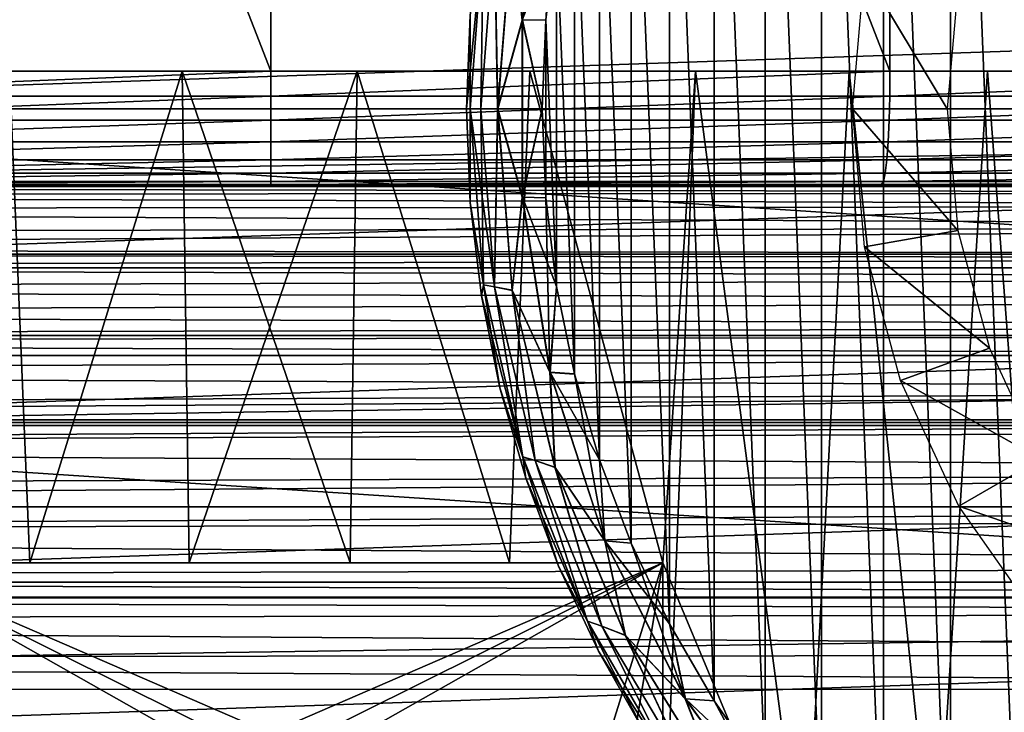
# Model space of a CAD drawing. Header units: millimetres. Extents: x -223 to 138, y -45 to 391.
# Tile 129 of 159: x 53 to 67, y -8 to 1. Entities that reach past the tile are written whole.
import ezdxf

# ---------------------------------------------------------------- set-up
doc = ezdxf.new("R2010")
doc.units = ezdxf.units.MM
doc.header["$LTSCALE"] = 81.481481
for name, color, linetype in [('10', 7, 'CONTINUOUS'), ('105', 7, 'CONTINUOUS'), ('106', 7, 'CONTINUOUS'), ('108', 7, 'CONTINUOUS'), ('109', 7, 'CONTINUOUS'), ('110', 7, 'CONTINUOUS'), ('112', 7, 'CONTINUOUS'), ('113', 7, 'CONTINUOUS'), ('13', 7, 'CONTINUOUS'), ('21', 7, 'CONTINUOUS'), ('3', 7, 'CONTINUOUS'), ('33', 7, 'CONTINUOUS'), ('34', 7, 'CONTINUOUS'), ('37', 7, 'CONTINUOUS'), ('38', 7, 'CONTINUOUS'), ('39', 7, 'CONTINUOUS'), ('4', 7, 'CONTINUOUS'), ('40', 7, 'CONTINUOUS'), ('8', 7, 'CONTINUOUS')]:
    doc.layers.add(name, color=color, linetype=linetype)

msp = doc.modelspace()

# ---------------------------------------------------------------- linework, layer by layer
at = {"layer": '10', "color": 7, "linetype": 'CONTINUOUS', "true_color": 0xaaaaaa}
for points in [[(48.637, 0.5, 121.696), (56.816, 0.5, 122), (48.637, 21.5, 121.696), (48.637, 0.5, 121.696)], [(48.637, 21.5, 121.696), (56.816, 0.5, 122), (56.816, 21.5, 122), (48.637, 21.5, 121.696)], [(56.816, 0.5, 122), (64.995, 0.5, 121.694), (56.816, 21.5, 122), (56.816, 0.5, 122)], [(56.816, 21.5, 122), (64.995, 0.5, 121.694), (64.995, 21.5, 121.694), (56.816, 21.5, 122)], [(64.995, 0.5, 121.694), (73.129, 0.5, 120.78), (64.995, 21.5, 121.694), (64.995, 0.5, 121.694)], [(64.995, 21.5, 121.694), (73.129, 0.5, 120.78), (73.129, 21.5, 120.78), (64.995, 21.5, 121.694)]]:
    msp.add_3dface(points, dxfattribs=at)
at = {"layer": '105', "color": 7, "linetype": 'CONTINUOUS', "true_color": 0xaaaaaa}
for points in [[(51.604, -6, 115), (53.631, -6, 115.637), (53.363, 0.5, 115.572), (51.604, -6, 115)], [(53.363, 0.5, 115.572), (53.631, -6, 115.637), (55.644, 0.5, 115.952), (53.363, 0.5, 115.572)], [(53.631, -6, 115.637), (55.735, -6, 115.959), (55.644, 0.5, 115.952), (53.631, -6, 115.637)], [(55.735, -6, 115.959), (57.865, -6, 115.959), (55.644, 0.5, 115.952), (55.735, -6, 115.959)], [(55.644, 0.5, 115.952), (57.865, -6, 115.959), (57.956, 0.5, 115.952), (55.644, 0.5, 115.952)], [(57.865, -6, 115.959), (59.969, -6, 115.637), (57.956, 0.5, 115.952), (57.865, -6, 115.959)], [(57.956, 0.5, 115.952), (59.969, -6, 115.637), (60.237, 0.5, 115.572), (57.956, 0.5, 115.952)], [(59.969, -6, 115.637), (61.996, -6, 115), (60.237, 0.5, 115.572), (59.969, -6, 115.637)], [(60.237, 0.5, 115.572), (61.996, -6, 115), (62.424, 0.5, 114.821), (60.237, 0.5, 115.572)], [(62.424, 0.5, 114.821), (61.996, -6, 115), (63.873, -10.5, 114.082), (62.424, 0.5, 114.821)], [(64.457, 0.5, 113.72), (62.424, 0.5, 114.821), (63.873, -10.5, 114.082), (64.457, 0.5, 113.72)], [(65.592, -10.5, 112.895), (64.457, 0.5, 113.72), (63.873, -10.5, 114.082), (65.592, -10.5, 112.895)], [(66.282, 0.5, 112.3), (64.457, 0.5, 113.72), (65.592, -10.5, 112.895), (66.282, 0.5, 112.3)], [(67.115, -10.5, 111.466), (66.282, 0.5, 112.3), (65.592, -10.5, 112.895), (67.115, -10.5, 111.466)], [(67.848, 0.5, 110.599), (66.282, 0.5, 112.3), (67.115, -10.5, 111.466), (67.848, 0.5, 110.599)], [(63.873, -10.5, 114.082), (61.996, -6, 115), (61.996, -10.5, 115), (63.873, -10.5, 114.082)]]:
    msp.add_3dface(points, dxfattribs=at)
at = {"layer": '106', "color": 7, "linetype": 'CONTINUOUS', "true_color": 0xaaaaaa}
for points in [[(53.631, -6, 88.363), (51.604, -6, 89), (53.363, 0.5, 88.428), (53.631, -6, 88.363)], [(55.644, 0.5, 88.048), (53.631, -6, 88.363), (53.363, 0.5, 88.428), (55.644, 0.5, 88.048)], [(55.735, -6, 88.041), (53.631, -6, 88.363), (55.644, 0.5, 88.048), (55.735, -6, 88.041)], [(57.956, 0.5, 88.048), (55.735, -6, 88.041), (55.644, 0.5, 88.048), (57.956, 0.5, 88.048)], [(57.865, -6, 88.041), (55.735, -6, 88.041), (57.956, 0.5, 88.048), (57.865, -6, 88.041)], [(59.969, -6, 88.363), (57.865, -6, 88.041), (57.956, 0.5, 88.048), (59.969, -6, 88.363)], [(60.237, 0.5, 88.428), (59.969, -6, 88.363), (57.956, 0.5, 88.048), (60.237, 0.5, 88.428)], [(61.996, -6, 89), (59.969, -6, 88.363), (60.237, 0.5, 88.428), (61.996, -6, 89)], [(62.424, 0.5, 89.179), (61.996, -6, 89), (60.237, 0.5, 88.428), (62.424, 0.5, 89.179)], [(61.996, -10.5, 89), (61.996, -6, 89), (62.424, 0.5, 89.179), (61.996, -10.5, 89)], [(63.873, -10.5, 89.918), (61.996, -10.5, 89), (62.424, 0.5, 89.179), (63.873, -10.5, 89.918)], [(64.457, 0.5, 90.28), (63.873, -10.5, 89.918), (62.424, 0.5, 89.179), (64.457, 0.5, 90.28)], [(65.592, -10.5, 91.105), (63.873, -10.5, 89.918), (64.457, 0.5, 90.28), (65.592, -10.5, 91.105)], [(66.282, 0.5, 91.7), (65.592, -10.5, 91.105), (64.457, 0.5, 90.28), (66.282, 0.5, 91.7)], [(67.115, -10.5, 92.534), (65.592, -10.5, 91.105), (66.282, 0.5, 91.7), (67.115, -10.5, 92.534)], [(67.848, 0.5, 93.401), (67.115, -10.5, 92.534), (66.282, 0.5, 91.7), (67.848, 0.5, 93.401)]]:
    msp.add_3dface(points, dxfattribs=at)
at = {"layer": '108', "color": 7, "linetype": 'CONTINUOUS', "true_color": 0xaaaaaa}
for points in [[(61.996, -6, 115), (59.969, -6, 115.637), (51.604, -6, 115), (61.996, -6, 115)], [(59.969, -6, 115.637), (53.631, -6, 115.637), (51.604, -6, 115), (59.969, -6, 115.637)], [(51.604, -6, 89), (53.631, -6, 88.363), (61.996, -6, 89), (51.604, -6, 89)], [(59.969, -6, 115.637), (57.865, -6, 115.959), (53.631, -6, 115.637), (59.969, -6, 115.637)], [(57.865, -6, 115.959), (55.735, -6, 115.959), (53.631, -6, 115.637), (57.865, -6, 115.959)], [(53.631, -6, 88.363), (55.735, -6, 88.041), (59.969, -6, 88.363), (53.631, -6, 88.363)], [(53.631, -6, 88.363), (59.969, -6, 88.363), (61.996, -6, 89), (53.631, -6, 88.363)], [(55.735, -6, 88.041), (57.865, -6, 88.041), (59.969, -6, 88.363), (55.735, -6, 88.041)]]:
    msp.add_3dface(points, dxfattribs=at)
at = {"layer": '109', "color": 7, "linetype": 'CONTINUOUS', "true_color": 0xaaaaaa}
for points in [[(53.16, -11, 115), (60.44, -11, 115), (51.604, -6, 115), (53.16, -11, 115)], [(51.604, -6, 115), (60.44, -11, 115), (61.211, -10.772, 115), (51.604, -6, 115)], [(61.996, -6, 115), (51.604, -6, 115), (61.996, -10.5, 115), (61.996, -6, 115)], [(61.996, -10.5, 115), (51.604, -6, 115), (61.211, -10.772, 115), (61.996, -10.5, 115)]]:
    msp.add_3dface(points, dxfattribs=at)
at = {"layer": '110', "color": 7, "linetype": 'CONTINUOUS', "true_color": 0xaaaaaa}
for points in [[(51.604, -6, 89), (61.996, -6, 89), (51.604, -10.5, 89), (51.604, -6, 89)], [(51.604, -10.5, 89), (61.996, -6, 89), (52.389, -10.772, 89), (51.604, -10.5, 89)], [(61.996, -6, 89), (53.16, -11, 89), (52.389, -10.772, 89), (61.996, -6, 89)], [(60.44, -11, 89), (53.16, -11, 89), (61.996, -6, 89), (60.44, -11, 89)], [(60.44, -11, 89), (61.996, -6, 89), (61.211, -10.772, 89), (60.44, -11, 89)], [(61.996, -6, 89), (61.996, -10.5, 89), (61.211, -10.772, 89), (61.996, -6, 89)]]:
    msp.add_3dface(points, dxfattribs=at)
at = {"layer": '112', "color": 7, "linetype": 'CONTINUOUS', "true_color": 0xaaaaaa}
for points in [[(44.25, 0, -53.5), (105.75, 0, -53.5), (105.678, 2.102, -53.5), (44.25, 0, -53.5)], [(44.322, 2.102, -53.5), (44.25, 0, -53.5), (105.678, 2.102, -53.5), (44.322, 2.102, -53.5)], [(44.322, -2.102, -53.5), (105.75, 0, -53.5), (44.25, 0, -53.5), (44.322, -2.102, -53.5)], [(105.678, -2.102, -53.5), (105.75, 0, -53.5), (44.322, -2.102, -53.5), (105.678, -2.102, -53.5)], [(44.536, -4.185, -53.5), (105.678, -2.102, -53.5), (44.322, -2.102, -53.5), (44.536, -4.185, -53.5)], [(105.464, -4.185, -53.5), (105.678, -2.102, -53.5), (44.536, -4.185, -53.5), (105.464, -4.185, -53.5)], [(44.893, -6.254, -53.5), (105.464, -4.185, -53.5), (44.536, -4.185, -53.5), (44.893, -6.254, -53.5)], [(105.107, -6.254, -53.5), (105.464, -4.185, -53.5), (44.893, -6.254, -53.5), (105.107, -6.254, -53.5)], [(45.39, -8.295, -53.5), (105.107, -6.254, -53.5), (44.893, -6.254, -53.5), (45.39, -8.295, -53.5)], [(104.61, -8.295, -53.5), (105.107, -6.254, -53.5), (45.39, -8.295, -53.5), (104.61, -8.295, -53.5)]]:
    msp.add_3dface(points, dxfattribs=at)
at = {"layer": '113', "color": 7, "linetype": 'CONTINUOUS', "true_color": 0xaaaaaa}
for points in [[(106.75, 0, -73.5), (43.25, 0, -73.5), (43.522, 4.144, -73.5), (106.75, 0, -73.5)], [(106.478, 4.144, -73.5), (106.75, 0, -73.5), (43.522, 4.144, -73.5), (106.478, 4.144, -73.5)], [(106.75, 0, -73.5), (106.478, -4.144, -73.5), (43.25, 0, -73.5), (106.75, 0, -73.5)], [(106.478, -4.144, -73.5), (43.522, -4.144, -73.5), (43.25, 0, -73.5), (106.478, -4.144, -73.5)], [(106.478, -4.144, -73.5), (105.668, -8.218, -73.5), (43.522, -4.144, -73.5), (106.478, -4.144, -73.5)], [(105.668, -8.218, -73.5), (44.332, -8.218, -73.5), (43.522, -4.144, -73.5), (105.668, -8.218, -73.5)]]:
    msp.add_3dface(points, dxfattribs=at)
at = {"layer": '13', "color": 7, "linetype": 'CONTINUOUS', "true_color": 0xaaaaaa}
for points in [[(32.462, -1.03, 30.344), (32.176, -1.13, 29.503), (81.381, -1.113, 29.613), (32.462, -1.03, 30.344)], [(80.955, -1, 31.113), (32.645, -1, 31.113), (32.462, -1.03, 30.344), (80.955, -1, 31.113)], [(80.955, -1, 31.113), (32.462, -1.03, 30.344), (81.122, -1.026, 30.399), (80.955, -1, 31.113)], [(81.122, -1.026, 30.399), (32.462, -1.03, 30.344), (81.381, -1.113, 29.613), (81.122, -1.026, 30.399)], [(32.176, -1.13, 29.503), (31.752, -1.325, 28.583), (81.763, -1.284, 28.747), (32.176, -1.13, 29.503)], [(81.381, -1.113, 29.613), (32.176, -1.13, 29.503), (81.763, -1.284, 28.747), (81.381, -1.113, 29.613)], [(81.763, -1.284, 28.747), (31.752, -1.325, 28.583), (82.305, -1.562, 27.807), (81.763, -1.284, 28.747)], [(31.752, -1.325, 28.583), (31.152, -1.639, 27.595), (82.305, -1.562, 27.807), (31.752, -1.325, 28.583)], [(31.152, -1.639, 27.595), (30.775, -1.848, 27.083), (82.305, -1.562, 27.807), (31.152, -1.639, 27.595)], [(82.305, -1.562, 27.807), (30.775, -1.848, 27.083), (82.952, -1.92, 26.924), (82.305, -1.562, 27.807)], [(30.643, -1.922, 26.918), (30.34, -2.095, 26.562), (83.043, -1.971, 26.814), (30.643, -1.922, 26.918)], [(30.775, -1.848, 27.083), (30.643, -1.922, 26.918), (82.952, -1.92, 26.924), (30.775, -1.848, 27.083)], [(82.952, -1.92, 26.924), (30.643, -1.922, 26.918), (83.043, -1.971, 26.814), (82.952, -1.92, 26.924)], [(83.043, -1.971, 26.814), (30.34, -2.095, 26.562), (83.498, -2.232, 26.304), (83.043, -1.971, 26.814)], [(30.34, -2.095, 26.562), (29.844, -2.382, 26.04), (83.498, -2.232, 26.304), (30.34, -2.095, 26.562)], [(83.498, -2.232, 26.304), (29.844, -2.382, 26.04), (84.014, -2.533, 25.792), (83.498, -2.232, 26.304)], [(29.844, -2.382, 26.04), (29.287, -2.709, 25.521), (84.014, -2.533, 25.792), (29.844, -2.382, 26.04)], [(84.014, -2.533, 25.792), (29.287, -2.709, 25.521), (84.596, -2.877, 25.28), (84.014, -2.533, 25.792)], [(29.287, -2.709, 25.521), (28.802, -2.997, 25.117), (84.596, -2.877, 25.28), (29.287, -2.709, 25.521)], [(84.596, -2.877, 25.28), (28.802, -2.997, 25.117), (84.795, -2.995, 25.119), (84.596, -2.877, 25.28)], [(28.668, -3.077, 25.012), (27.983, -3.487, 24.513), (85.249, -3.266, 24.773), (28.668, -3.077, 25.012)], [(28.802, -2.997, 25.117), (28.668, -3.077, 25.012), (84.795, -2.995, 25.119), (28.802, -2.997, 25.117)], [(84.795, -2.995, 25.119), (28.668, -3.077, 25.012), (85.249, -3.266, 24.773), (84.795, -2.995, 25.119)], [(85.249, -3.266, 24.773), (27.983, -3.487, 24.513), (85.988, -3.711, 24.267), (85.249, -3.266, 24.773)], [(27.983, -3.487, 24.513), (27.22, -3.947, 24.023), (85.988, -3.711, 24.267), (27.983, -3.487, 24.513)], [(27.22, -3.947, 24.023), (26.954, -4.109, 23.866), (85.988, -3.711, 24.267), (27.22, -3.947, 24.023)], [(85.988, -3.711, 24.267), (26.954, -4.109, 23.866), (86.647, -4.109, 23.866), (85.988, -3.711, 24.267)], [(26.954, -4.109, 23.866), (26.376, -4.46, 23.547), (86.647, -4.109, 23.866), (26.954, -4.109, 23.866)], [(86.647, -4.109, 23.866), (26.376, -4.46, 23.547), (86.826, -4.218, 23.764), (86.647, -4.109, 23.866)], [(86.826, -4.218, 23.764), (26.376, -4.46, 23.547), (87.76, -4.789, 23.276), (86.826, -4.218, 23.764)], [(26.376, -4.46, 23.547), (25.464, -5.02, 23.097), (87.76, -4.789, 23.276), (26.376, -4.46, 23.547)], [(25.464, -5.02, 23.097), (25.074, -5.261, 22.923), (87.76, -4.789, 23.276), (25.464, -5.02, 23.097)], [(87.76, -4.789, 23.276), (25.074, -5.261, 22.923), (88.526, -5.26, 22.924), (87.76, -4.789, 23.276)], [(25.074, -5.261, 22.923), (24.512, -5.61, 22.69), (88.526, -5.26, 22.924), (25.074, -5.261, 22.923)], [(88.526, -5.26, 22.924), (24.512, -5.61, 22.69), (88.77, -5.412, 22.82), (88.526, -5.26, 22.924)], [(88.77, -5.412, 22.82), (24.512, -5.61, 22.69), (89.788, -6.048, 22.425), (88.77, -5.412, 22.82)], [(24.512, -5.61, 22.69), (23.574, -6.198, 22.341), (89.788, -6.048, 22.425), (24.512, -5.61, 22.69)], [(89.788, -6.048, 22.425), (23.574, -6.198, 22.341), (90.422, -6.45, 22.208), (89.788, -6.048, 22.425)], [(23.574, -6.198, 22.341), (23.176, -6.451, 22.207), (90.422, -6.45, 22.208), (23.574, -6.198, 22.341)], [(23.176, -6.451, 22.207), (22.697, -6.757, 22.058), (90.754, -6.661, 22.103), (23.176, -6.451, 22.207)], [(90.422, -6.45, 22.208), (23.176, -6.451, 22.207), (90.754, -6.661, 22.103), (90.422, -6.45, 22.208)], [(22.697, -6.757, 22.058), (21.927, -7.255, 21.84), (91.607, -7.212, 21.858), (22.697, -6.757, 22.058)], [(90.754, -6.661, 22.103), (22.697, -6.757, 22.058), (91.607, -7.212, 21.858), (90.754, -6.661, 22.103)], [(21.3, -7.667, 21.685), (92.3, -7.667, 21.685), (21.927, -7.255, 21.84), (21.3, -7.667, 21.685)], [(21.927, -7.255, 21.84), (92.3, -7.667, 21.685), (91.607, -7.212, 21.858), (21.927, -7.255, 21.84)]]:
    msp.add_3dface(points, dxfattribs=at)
at = {"layer": '21', "color": 7, "linetype": 'CONTINUOUS', "true_color": 0xaaaaaa}
for points in [[(56.816, 0.5, 122), (48.637, 0.5, 121.696), (48.64, 0.166, 121.659), (56.816, 0.5, 122)], [(56.816, 0.166, 121.962), (56.816, 0.5, 122), (48.64, 0.166, 121.659), (56.816, 0.166, 121.962)], [(64.995, 0.5, 121.694), (56.816, 0.5, 122), (56.816, 0.166, 121.962), (64.995, 0.5, 121.694)], [(64.993, 0.166, 121.656), (64.995, 0.5, 121.694), (56.816, 0.166, 121.962), (64.993, 0.166, 121.656)], [(73.129, 0.5, 120.78), (64.995, 0.5, 121.694), (64.993, 0.166, 121.656), (73.129, 0.5, 120.78)], [(73.123, 0.166, 120.743), (73.129, 0.5, 120.78), (64.993, 0.166, 121.656), (73.123, 0.166, 120.743)], [(48.648, -0.151, 121.548), (56.816, 0.166, 121.962), (48.64, 0.166, 121.659), (48.648, -0.151, 121.548)], [(56.816, -0.151, 121.851), (56.816, 0.166, 121.962), (48.648, -0.151, 121.548), (56.816, -0.151, 121.851)], [(64.984, -0.151, 121.546), (64.993, 0.166, 121.656), (56.816, -0.151, 121.851), (64.984, -0.151, 121.546)], [(56.816, -0.151, 121.851), (64.993, 0.166, 121.656), (56.816, 0.166, 121.962), (56.816, -0.151, 121.851)], [(73.107, -0.151, 120.633), (73.123, 0.166, 120.743), (64.984, -0.151, 121.546), (73.107, -0.151, 120.633)], [(64.984, -0.151, 121.546), (73.123, 0.166, 120.743), (64.993, 0.166, 121.656), (64.984, -0.151, 121.546)], [(48.661, -0.435, 121.37), (56.816, -0.151, 121.851), (48.648, -0.151, 121.548), (48.661, -0.435, 121.37)], [(56.816, -0.435, 121.673), (56.816, -0.151, 121.851), (48.661, -0.435, 121.37), (56.816, -0.435, 121.673)], [(64.971, -0.435, 121.368), (64.984, -0.151, 121.546), (56.816, -0.435, 121.673), (64.971, -0.435, 121.368)], [(56.816, -0.435, 121.673), (64.984, -0.151, 121.546), (56.816, -0.151, 121.851), (56.816, -0.435, 121.673)], [(73.08, -0.435, 120.456), (73.107, -0.151, 120.633), (64.971, -0.435, 121.368), (73.08, -0.435, 120.456)], [(64.971, -0.435, 121.368), (73.107, -0.151, 120.633), (64.984, -0.151, 121.546), (64.971, -0.435, 121.368)], [(48.679, -0.673, 121.133), (56.816, -0.435, 121.673), (48.661, -0.435, 121.37), (48.679, -0.673, 121.133)], [(56.816, -0.673, 121.435), (56.816, -0.435, 121.673), (48.679, -0.673, 121.133), (56.816, -0.673, 121.435)], [(64.953, -0.673, 121.131), (64.971, -0.435, 121.368), (56.816, -0.673, 121.435), (64.953, -0.673, 121.131)], [(56.816, -0.673, 121.435), (64.971, -0.435, 121.368), (56.816, -0.435, 121.673), (56.816, -0.673, 121.435)], [(73.045, -0.673, 120.221), (73.08, -0.435, 120.456), (64.953, -0.673, 121.131), (73.045, -0.673, 120.221)], [(64.953, -0.673, 121.131), (73.08, -0.435, 120.456), (64.971, -0.435, 121.368), (64.953, -0.673, 121.131)], [(48.7, -0.851, 120.85), (56.816, -0.673, 121.435), (48.679, -0.673, 121.133), (48.7, -0.851, 120.85)], [(56.816, -0.851, 121.151), (56.816, -0.673, 121.435), (48.7, -0.851, 120.85), (56.816, -0.851, 121.151)], [(64.932, -0.851, 120.847), (64.953, -0.673, 121.131), (56.816, -0.851, 121.151), (64.932, -0.851, 120.847)], [(56.816, -0.851, 121.151), (64.953, -0.673, 121.131), (56.816, -0.673, 121.435), (56.816, -0.851, 121.151)], [(73.003, -0.851, 119.94), (73.045, -0.673, 120.221), (64.932, -0.851, 120.847), (73.003, -0.851, 119.94)], [(64.932, -0.851, 120.847), (73.045, -0.673, 120.221), (64.953, -0.673, 121.131), (64.932, -0.851, 120.847)], [(48.724, -0.962, 120.533), (56.816, -0.851, 121.151), (48.7, -0.851, 120.85), (48.724, -0.962, 120.533)], [(56.816, -0.962, 120.834), (56.816, -0.851, 121.151), (48.724, -0.962, 120.533), (56.816, -0.962, 120.834)], [(64.908, -0.962, 120.531), (64.932, -0.851, 120.847), (56.816, -0.962, 120.834), (64.908, -0.962, 120.531)], [(56.816, -0.962, 120.834), (64.932, -0.851, 120.847), (56.816, -0.851, 121.151), (56.816, -0.962, 120.834)], [(72.956, -0.962, 119.627), (73.003, -0.851, 119.94), (64.908, -0.962, 120.531), (72.956, -0.962, 119.627)], [(64.908, -0.962, 120.531), (73.003, -0.851, 119.94), (64.932, -0.851, 120.847), (64.908, -0.962, 120.531)], [(48.747, -1, 120.2), (56.816, -0.962, 120.834), (48.724, -0.962, 120.533), (48.747, -1, 120.2)], [(48.747, -1, 120.2), (56.816, -1, 120.5), (56.816, -0.962, 120.834), (48.747, -1, 120.2)], [(56.816, -1, 120.5), (64.885, -1, 120.197), (64.908, -0.962, 120.531), (56.816, -1, 120.5)], [(56.816, -1, 120.5), (64.908, -0.962, 120.531), (56.816, -0.962, 120.834), (56.816, -1, 120.5)], [(64.885, -1, 120.197), (72.899, -1, 119.298), (72.956, -0.962, 119.627), (64.885, -1, 120.197)], [(64.885, -1, 120.197), (72.956, -0.962, 119.627), (64.908, -0.962, 120.531), (64.885, -1, 120.197)]]:
    msp.add_3dface(points, dxfattribs=at)
at = {"layer": '3', "color": 7, "linetype": 'CONTINUOUS', "true_color": 0xaaaaaa}
for points in [[(106, 13, -38), (106, -13, -38), (-106, -13, -38), (106, 13, -38)], [(-106, 13, -38), (106, 13, -38), (-106, -13, -38), (-106, 13, -38)]]:
    msp.add_3dface(points, dxfattribs=at)
at = {"layer": '33', "color": 7, "linetype": 'CONTINUOUS', "true_color": 0xaaaaaa}
for points in [[(64.66, 1.823, -38), (65.75, 0, -42), (64.5, 0, -38), (64.66, 1.823, -38)], [(65.891, 1.606, -42), (65.75, 0, -42), (64.66, 1.823, -38), (65.891, 1.606, -42)]]:
    msp.add_3dface(points, dxfattribs=at)
at = {"layer": '34', "color": 7, "linetype": 'CONTINUOUS', "true_color": 0xaaaaaa}
for points in [[(64.5, 0, -38), (65.75, 0, -42), (65.891, -1.606, -42), (64.5, 0, -38)], [(64.66, -1.823, -38), (64.5, 0, -38), (65.891, -1.606, -42), (64.66, -1.823, -38)], [(66.308, -3.164, -42), (64.66, -1.823, -38), (65.891, -1.606, -42), (66.308, -3.164, -42)], [(65.133, -3.591, -38), (64.66, -1.823, -38), (66.308, -3.164, -42), (65.133, -3.591, -38)], [(66.989, -4.625, -42), (65.133, -3.591, -38), (66.308, -3.164, -42), (66.989, -4.625, -42)], [(65.907, -5.25, -38), (65.133, -3.591, -38), (66.989, -4.625, -42), (65.907, -5.25, -38)], [(67.914, -5.946, -42), (65.907, -5.25, -38), (66.989, -4.625, -42), (67.914, -5.946, -42)], [(66.957, -6.749, -38), (65.907, -5.25, -38), (67.914, -5.946, -42), (66.957, -6.749, -38)]]:
    msp.add_3dface(points, dxfattribs=at)
at = {"layer": '37', "color": 7, "linetype": 'CONTINUOUS', "true_color": 0xaaaaaa}
for points in [[(59.449, 1.239, -52.5), (59.4, 0, -52.5), (59.449, 1.239, -40.8), (59.449, 1.239, -52.5)], [(59.449, 1.239, -40.8), (59.4, 0, -52.5), (59.4, 0, -40.8), (59.449, 1.239, -40.8)], [(59.4, 0, -52.5), (59.449, -1.239, -52.5), (59.4, 0, -40.8), (59.4, 0, -52.5)], [(59.4, 0, -40.8), (59.449, -1.239, -52.5), (59.449, -1.239, -40.8), (59.4, 0, -40.8)], [(59.449, -1.239, -52.5), (59.597, -2.471, -52.5), (59.449, -1.239, -40.8), (59.449, -1.239, -52.5)], [(59.449, -1.239, -40.8), (59.597, -2.471, -52.5), (59.597, -2.471, -40.8), (59.449, -1.239, -40.8)], [(59.597, -2.471, -52.5), (59.842, -3.687, -52.5), (59.597, -2.471, -40.8), (59.597, -2.471, -52.5)], [(59.597, -2.471, -40.8), (59.842, -3.687, -52.5), (59.842, -3.687, -40.8), (59.597, -2.471, -40.8)], [(59.842, -3.687, -52.5), (60.183, -4.88, -52.5), (59.842, -3.687, -40.8), (59.842, -3.687, -52.5)], [(59.842, -3.687, -40.8), (60.183, -4.88, -52.5), (60.183, -4.88, -40.8), (59.842, -3.687, -40.8)], [(60.183, -4.88, -52.5), (60.617, -6.041, -52.5), (60.183, -4.88, -40.8), (60.183, -4.88, -52.5)], [(60.183, -4.88, -40.8), (60.617, -6.041, -52.5), (60.617, -6.041, -40.8), (60.183, -4.88, -40.8)], [(60.617, -6.041, -52.5), (61.143, -7.165, -52.5), (60.617, -6.041, -40.8), (60.617, -6.041, -52.5)], [(60.617, -6.041, -40.8), (61.143, -7.165, -52.5), (61.143, -7.165, -40.8), (60.617, -6.041, -40.8)], [(61.143, -7.165, -52.5), (61.756, -8.243, -52.5), (61.143, -7.165, -40.8), (61.143, -7.165, -52.5)], [(61.143, -7.165, -40.8), (61.756, -8.243, -52.5), (61.756, -8.243, -40.8), (61.143, -7.165, -40.8)]]:
    msp.add_3dface(points, dxfattribs=at)
at = {"layer": '38', "color": 7, "linetype": 'CONTINUOUS', "true_color": 0xaaaaaa}
for points in [[(65.795, 11.333, -39.8), (66.74, -12.039, -39.8), (66.74, 12.039, -39.8), (65.795, 11.333, -39.8)], [(64.91, 10.553, -39.8), (65.795, -11.333, -39.8), (65.795, 11.333, -39.8), (64.91, 10.553, -39.8)], [(65.795, -11.333, -39.8), (66.74, -12.039, -39.8), (65.795, 11.333, -39.8), (65.795, -11.333, -39.8)], [(64.092, 9.705, -39.8), (64.91, -10.553, -39.8), (64.91, 10.553, -39.8), (64.092, 9.705, -39.8)], [(64.91, -10.553, -39.8), (65.795, -11.333, -39.8), (64.91, 10.553, -39.8), (64.91, -10.553, -39.8)], [(63.344, 8.792, -39.8), (64.092, -9.705, -39.8), (64.092, 9.705, -39.8), (63.344, 8.792, -39.8)], [(64.092, -9.705, -39.8), (64.91, -10.553, -39.8), (64.092, 9.705, -39.8), (64.092, -9.705, -39.8)], [(62.673, 7.823, -39.8), (63.344, -8.792, -39.8), (63.344, 8.792, -39.8), (62.673, 7.823, -39.8)], [(63.344, -8.792, -39.8), (64.092, -9.705, -39.8), (63.344, 8.792, -39.8), (63.344, -8.792, -39.8)], [(62.082, 6.803, -39.8), (62.673, -7.823, -39.8), (62.673, 7.823, -39.8), (62.082, 6.803, -39.8)], [(62.673, -7.823, -39.8), (63.344, -8.792, -39.8), (62.673, 7.823, -39.8), (62.673, -7.823, -39.8)], [(61.575, 5.738, -39.8), (62.082, -6.803, -39.8), (62.082, 6.803, -39.8), (61.575, 5.738, -39.8)], [(62.082, -6.803, -39.8), (62.673, -7.823, -39.8), (62.082, 6.803, -39.8), (62.082, -6.803, -39.8)], [(61.156, 4.637, -39.8), (61.575, -5.738, -39.8), (61.575, 5.738, -39.8), (61.156, 4.637, -39.8)], [(61.575, -5.738, -39.8), (62.082, -6.803, -39.8), (61.575, 5.738, -39.8), (61.575, -5.738, -39.8)], [(60.827, 3.503, -39.8), (61.156, -4.637, -39.8), (61.156, 4.637, -39.8), (60.827, 3.503, -39.8)], [(61.156, -4.637, -39.8), (61.575, -5.738, -39.8), (61.156, 4.637, -39.8), (61.156, -4.637, -39.8)], [(60.59, 2.349, -39.8), (60.827, -3.503, -39.8), (60.827, 3.503, -39.8), (60.59, 2.349, -39.8)], [(60.827, -3.503, -39.8), (61.156, -4.637, -39.8), (60.827, 3.503, -39.8), (60.827, -3.503, -39.8)], [(60.448, 1.178, -39.8), (60.59, -2.349, -39.8), (60.59, 2.349, -39.8), (60.448, 1.178, -39.8)], [(60.59, -2.349, -39.8), (60.827, -3.503, -39.8), (60.59, 2.349, -39.8), (60.59, -2.349, -39.8)], [(60.4, 0, -39.8), (60.448, -1.178, -39.8), (60.448, 1.178, -39.8), (60.4, 0, -39.8)], [(60.448, -1.178, -39.8), (60.59, -2.349, -39.8), (60.448, 1.178, -39.8), (60.448, -1.178, -39.8)]]:
    msp.add_3dface(points, dxfattribs=at)
at = {"layer": '39', "color": 7, "linetype": 'CONTINUOUS', "true_color": 0xaaaaaa}
for points in [[(60.137, 1.173, -39.849), (60.504, 3.485, -39.849), (60.003, 2.4, -39.991), (60.137, 1.173, -39.849)], [(60.137, 1.173, -39.849), (60.59, 2.349, -39.8), (60.504, 3.485, -39.849), (60.137, 1.173, -39.849)], [(59.771, 2.352, -40.213), (59.624, 2.326, -40.492), (59.591, 0, -40.213), (59.771, 2.352, -40.213)], [(59.771, 2.352, -40.213), (59.591, 0, -40.213), (59.812, 0.002, -39.991), (59.771, 2.352, -40.213)], [(60.003, 2.4, -39.991), (59.771, 2.352, -40.213), (59.812, 0.002, -39.991), (60.003, 2.4, -39.991)], [(60.137, 1.173, -39.849), (60.003, 2.4, -39.991), (59.812, 0.002, -39.991), (60.137, 1.173, -39.849)], [(60.448, 1.178, -39.8), (60.59, 2.349, -39.8), (60.137, 1.173, -39.849), (60.448, 1.178, -39.8)], [(59.449, 1.239, -40.8), (59.4, 0, -40.8), (59.624, 2.326, -40.492), (59.449, 1.239, -40.8)], [(59.624, 2.326, -40.492), (59.4, 0, -40.8), (59.449, 0, -40.492), (59.624, 2.326, -40.492)], [(59.624, 2.326, -40.492), (59.449, 0, -40.492), (59.591, 0, -40.213), (59.624, 2.326, -40.492)], [(60.137, -1.169, -39.849), (60.137, 1.173, -39.849), (59.812, 0.002, -39.991), (60.137, -1.169, -39.849)], [(60.4, 0, -39.8), (60.448, 1.178, -39.8), (60.137, 1.173, -39.849), (60.4, 0, -39.8)], [(60.137, -1.169, -39.849), (60.4, 0, -39.8), (60.137, 1.173, -39.849), (60.137, -1.169, -39.849)], [(59.4, 0, -40.8), (59.449, -1.239, -40.8), (59.449, 0, -40.492), (59.4, 0, -40.8)], [(59.449, 0, -40.492), (59.624, -2.326, -40.492), (59.591, 0, -40.213), (59.449, 0, -40.492)], [(59.591, 0, -40.213), (59.771, -2.352, -40.213), (59.812, 0.002, -39.991), (59.591, 0, -40.213)], [(59.591, 0, -40.213), (59.624, -2.326, -40.492), (59.771, -2.352, -40.213), (59.591, 0, -40.213)], [(59.812, 0.002, -39.991), (59.771, -2.352, -40.213), (60.002, -2.397, -39.991), (59.812, 0.002, -39.991)], [(60.137, -1.169, -39.849), (59.812, 0.002, -39.991), (60.002, -2.397, -39.991), (60.137, -1.169, -39.849)], [(60.448, -1.178, -39.8), (60.4, 0, -39.8), (60.137, -1.169, -39.849), (60.448, -1.178, -39.8)], [(59.449, 0, -40.492), (59.449, -1.239, -40.8), (59.624, -2.326, -40.492), (59.449, 0, -40.492)], [(60.503, -3.481, -39.849), (60.137, -1.169, -39.849), (60.002, -2.397, -39.991), (60.503, -3.481, -39.849)], [(60.503, -3.481, -39.849), (60.448, -1.178, -39.8), (60.137, -1.169, -39.849), (60.503, -3.481, -39.849)], [(59.449, -1.239, -40.8), (59.597, -2.471, -40.8), (59.624, -2.326, -40.492), (59.449, -1.239, -40.8)], [(60.59, -2.349, -39.8), (60.448, -1.178, -39.8), (60.503, -3.481, -39.849), (60.59, -2.349, -39.8)], [(59.597, -2.471, -40.8), (59.842, -3.687, -40.8), (59.624, -2.326, -40.492), (59.597, -2.471, -40.8)], [(59.624, -2.326, -40.492), (59.842, -3.687, -40.8), (60.145, -4.6, -40.492), (59.624, -2.326, -40.492)], [(59.624, -2.326, -40.492), (60.145, -4.6, -40.492), (59.771, -2.352, -40.213), (59.624, -2.326, -40.492)], [(59.771, -2.352, -40.213), (60.145, -4.6, -40.492), (60.308, -4.648, -40.213), (59.771, -2.352, -40.213)], [(59.771, -2.352, -40.213), (60.308, -4.648, -40.213), (60.002, -2.397, -39.991), (59.771, -2.352, -40.213)], [(60.503, -3.481, -39.849), (60.002, -2.397, -39.991), (60.569, -4.736, -39.991), (60.503, -3.481, -39.849)], [(60.002, -2.397, -39.991), (60.308, -4.648, -40.213), (60.569, -4.736, -39.991), (60.002, -2.397, -39.991)], [(60.827, -3.503, -39.8), (60.59, -2.349, -39.8), (60.503, -3.481, -39.849), (60.827, -3.503, -39.8)], [(61.227, -5.708, -39.849), (60.827, -3.503, -39.8), (60.503, -3.481, -39.849), (61.227, -5.708, -39.849)], [(61.227, -5.708, -39.849), (60.503, -3.481, -39.849), (60.569, -4.736, -39.991), (61.227, -5.708, -39.849)], [(61.156, -4.637, -39.8), (60.827, -3.503, -39.8), (61.227, -5.708, -39.849), (61.156, -4.637, -39.8)], [(59.842, -3.687, -40.8), (60.183, -4.88, -40.8), (60.145, -4.6, -40.492), (59.842, -3.687, -40.8)], [(60.183, -4.88, -40.8), (60.617, -6.041, -40.8), (60.145, -4.6, -40.492), (60.183, -4.88, -40.8)], [(60.145, -4.6, -40.492), (60.617, -6.041, -40.8), (61, -6.77, -40.492), (60.145, -4.6, -40.492)], [(60.145, -4.6, -40.492), (61, -6.77, -40.492), (60.308, -4.648, -40.213), (60.145, -4.6, -40.492)], [(60.308, -4.648, -40.213), (61, -6.77, -40.492), (61.19, -6.836, -40.213), (60.308, -4.648, -40.213)], [(60.308, -4.648, -40.213), (61.19, -6.836, -40.213), (60.569, -4.736, -39.991), (60.308, -4.648, -40.213)], [(61.575, -5.738, -39.8), (61.156, -4.637, -39.8), (61.227, -5.708, -39.849), (61.575, -5.738, -39.8)], [(61.227, -5.708, -39.849), (60.569, -4.736, -39.991), (61.498, -6.955, -39.991), (61.227, -5.708, -39.849)], [(60.569, -4.736, -39.991), (61.19, -6.836, -40.213), (61.498, -6.955, -39.991), (60.569, -4.736, -39.991)], [(62.29, -7.794, -39.849), (61.575, -5.738, -39.8), (61.227, -5.708, -39.849), (62.29, -7.794, -39.849)], [(62.29, -7.794, -39.849), (61.227, -5.708, -39.849), (61.498, -6.955, -39.991), (62.29, -7.794, -39.849)], [(62.082, -6.803, -39.8), (61.575, -5.738, -39.8), (62.29, -7.794, -39.849), (62.082, -6.803, -39.8)], [(60.617, -6.041, -40.8), (61.143, -7.165, -40.8), (61, -6.77, -40.492), (60.617, -6.041, -40.8)], [(61.143, -7.165, -40.8), (61.756, -8.243, -40.8), (61, -6.77, -40.492), (61.143, -7.165, -40.8)], [(61, -6.77, -40.492), (61.756, -8.243, -40.8), (62.17, -8.788, -40.492), (61, -6.77, -40.492)], [(61, -6.77, -40.492), (62.17, -8.788, -40.492), (61.19, -6.836, -40.213), (61, -6.77, -40.492)], [(61.19, -6.836, -40.213), (62.17, -8.788, -40.492), (62.395, -8.864, -40.213), (61.19, -6.836, -40.213)], [(61.19, -6.836, -40.213), (62.395, -8.864, -40.213), (61.498, -6.955, -39.991), (61.19, -6.836, -40.213)], [(62.673, -7.823, -39.8), (62.082, -6.803, -39.8), (62.29, -7.794, -39.849), (62.673, -7.823, -39.8)], [(62.29, -7.794, -39.849), (61.498, -6.955, -39.991), (62.766, -9, -39.991), (62.29, -7.794, -39.849)], [(61.498, -6.955, -39.991), (62.395, -8.864, -40.213), (62.766, -9, -39.991), (61.498, -6.955, -39.991)], [(63.667, -9.687, -39.849), (62.673, -7.823, -39.8), (62.29, -7.794, -39.849), (63.667, -9.687, -39.849)], [(63.667, -9.687, -39.849), (62.29, -7.794, -39.849), (62.766, -9, -39.991), (63.667, -9.687, -39.849)], [(63.344, -8.792, -39.8), (62.673, -7.823, -39.8), (63.667, -9.687, -39.849), (63.344, -8.792, -39.8)]]:
    msp.add_3dface(points, dxfattribs=at)
at = {"layer": '4', "color": 7, "linetype": 'CONTINUOUS', "true_color": 0xaaaaaa}
for points in [[(106, 0, 22.999), (106, 3.261, 22.767), (-106, 0, 22.999), (106, 0, 22.999)], [(106, 3.261, 22.767), (-106, 3.261, 22.767), (-106, 0, 22.999), (106, 3.261, 22.767)], [(106, -3.261, 22.767), (106, 0, 22.999), (-106, -3.261, 22.767), (106, -3.261, 22.767)], [(106, 0, 22.999), (-106, 0, 22.999), (-106, -3.261, 22.767), (106, 0, 22.999)], [(106, -6.462, 22.073), (106, -3.261, 22.767), (-106, -6.462, 22.073), (106, -6.462, 22.073)], [(106, -3.261, 22.767), (-106, -3.261, 22.767), (-106, -6.462, 22.073), (106, -3.261, 22.767)], [(106, -9.53, 20.932), (106, -6.462, 22.073), (-106, -9.53, 20.932), (106, -9.53, 20.932)], [(106, -6.462, 22.073), (-106, -6.462, 22.073), (-106, -9.53, 20.932), (106, -6.462, 22.073)]]:
    msp.add_3dface(points, dxfattribs=at)
at = {"layer": '40', "color": 7, "linetype": 'CONTINUOUS', "true_color": 0xaaaaaa}
for points in [[(60.505, 3.485, -53.451), (60.138, 1.173, -53.451), (60.003, 2.398, -53.309), (60.505, 3.485, -53.451)], [(60.505, 3.485, -53.451), (60.448, 1.178, -53.5), (60.138, 1.173, -53.451), (60.505, 3.485, -53.451)], [(59.624, 2.326, -52.809), (59.772, 2.353, -53.088), (59.591, 0.001, -53.088), (59.624, 2.326, -52.809)], [(59.772, 2.353, -53.088), (59.813, -0.001, -53.309), (59.591, 0.001, -53.088), (59.772, 2.353, -53.088)], [(60.003, 2.398, -53.309), (59.813, -0.001, -53.309), (59.772, 2.353, -53.088), (60.003, 2.398, -53.309)], [(60.003, 2.398, -53.309), (60.138, 1.173, -53.451), (59.813, -0.001, -53.309), (60.003, 2.398, -53.309)], [(59.449, -0.001, -52.809), (59.449, 1.239, -52.5), (59.624, 2.326, -52.809), (59.449, -0.001, -52.809)], [(59.449, -0.001, -52.809), (59.624, 2.326, -52.809), (59.591, 0.001, -53.088), (59.449, -0.001, -52.809)], [(59.4, 0, -52.5), (59.449, 1.239, -52.5), (59.449, -0.001, -52.809), (59.4, 0, -52.5)], [(60.138, 1.173, -53.451), (60.138, -1.169, -53.451), (59.813, -0.001, -53.309), (60.138, 1.173, -53.451)], [(60.448, 1.178, -53.5), (60.4, 0, -53.5), (60.138, 1.173, -53.451), (60.448, 1.178, -53.5)], [(60.138, 1.173, -53.451), (60.4, 0, -53.5), (60.138, -1.169, -53.451), (60.138, 1.173, -53.451)], [(59.449, -0.001, -52.809), (59.591, 0.001, -53.088), (59.772, -2.351, -53.088), (59.449, -0.001, -52.809)], [(59.591, 0.001, -53.088), (59.813, -0.001, -53.309), (59.772, -2.351, -53.088), (59.591, 0.001, -53.088)], [(59.449, -1.239, -52.5), (59.4, 0, -52.5), (59.449, -0.001, -52.809), (59.449, -1.239, -52.5)], [(59.624, -2.327, -52.809), (59.449, -1.239, -52.5), (59.449, -0.001, -52.809), (59.624, -2.327, -52.809)], [(59.624, -2.327, -52.809), (59.449, -0.001, -52.809), (59.772, -2.351, -53.088), (59.624, -2.327, -52.809)], [(59.813, -0.001, -53.309), (60.004, -2.4, -53.309), (59.772, -2.351, -53.088), (59.813, -0.001, -53.309)], [(59.813, -0.001, -53.309), (60.138, -1.169, -53.451), (60.004, -2.4, -53.309), (59.813, -0.001, -53.309)], [(60.4, 0, -53.5), (60.448, -1.178, -53.5), (60.138, -1.169, -53.451), (60.4, 0, -53.5)], [(60.138, -1.169, -53.451), (60.504, -3.482, -53.451), (60.004, -2.4, -53.309), (60.138, -1.169, -53.451)], [(60.448, -1.178, -53.5), (60.59, -2.349, -53.5), (60.138, -1.169, -53.451), (60.448, -1.178, -53.5)], [(60.138, -1.169, -53.451), (60.59, -2.349, -53.5), (60.504, -3.482, -53.451), (60.138, -1.169, -53.451)], [(59.597, -2.471, -52.5), (59.449, -1.239, -52.5), (59.624, -2.327, -52.809), (59.597, -2.471, -52.5)], [(60.145, -4.601, -52.809), (59.597, -2.471, -52.5), (59.624, -2.327, -52.809), (60.145, -4.601, -52.809)], [(60.145, -4.601, -52.809), (59.624, -2.327, -52.809), (59.772, -2.351, -53.088), (60.145, -4.601, -52.809)], [(59.842, -3.687, -52.5), (59.597, -2.471, -52.5), (60.145, -4.601, -52.809), (59.842, -3.687, -52.5)], [(60.145, -4.601, -52.809), (59.772, -2.351, -53.088), (60.309, -4.648, -53.088), (60.145, -4.601, -52.809)], [(59.772, -2.351, -53.088), (60.004, -2.4, -53.309), (60.309, -4.648, -53.088), (59.772, -2.351, -53.088)], [(60.004, -2.4, -53.309), (60.504, -3.482, -53.451), (60.571, -4.739, -53.309), (60.004, -2.4, -53.309)], [(60.004, -2.4, -53.309), (60.571, -4.739, -53.309), (60.309, -4.648, -53.088), (60.004, -2.4, -53.309)], [(60.59, -2.349, -53.5), (60.827, -3.504, -53.5), (60.504, -3.482, -53.451), (60.59, -2.349, -53.5)], [(60.827, -3.504, -53.5), (61.156, -4.636, -53.5), (60.504, -3.482, -53.451), (60.827, -3.504, -53.5)], [(60.504, -3.482, -53.451), (61.156, -4.636, -53.5), (61.228, -5.709, -53.451), (60.504, -3.482, -53.451)], [(60.504, -3.482, -53.451), (61.228, -5.709, -53.451), (60.571, -4.739, -53.309), (60.504, -3.482, -53.451)], [(60.183, -4.88, -52.5), (59.842, -3.687, -52.5), (60.145, -4.601, -52.809), (60.183, -4.88, -52.5)], [(61.001, -6.771, -52.809), (60.183, -4.88, -52.5), (60.145, -4.601, -52.809), (61.001, -6.771, -52.809)], [(61.001, -6.771, -52.809), (60.145, -4.601, -52.809), (60.309, -4.648, -53.088), (61.001, -6.771, -52.809)], [(61.001, -6.771, -52.809), (60.309, -4.648, -53.088), (61.19, -6.836, -53.088), (61.001, -6.771, -52.809)], [(60.309, -4.648, -53.088), (60.571, -4.739, -53.309), (61.19, -6.836, -53.088), (60.309, -4.648, -53.088)], [(61.156, -4.636, -53.5), (61.575, -5.738, -53.5), (61.228, -5.709, -53.451), (61.156, -4.636, -53.5)], [(60.571, -4.739, -53.309), (61.228, -5.709, -53.451), (61.501, -6.958, -53.309), (60.571, -4.739, -53.309)], [(60.571, -4.739, -53.309), (61.501, -6.958, -53.309), (61.19, -6.836, -53.088), (60.571, -4.739, -53.309)], [(60.617, -6.041, -52.5), (60.183, -4.88, -52.5), (61.001, -6.771, -52.809), (60.617, -6.041, -52.5)], [(61.575, -5.738, -53.5), (62.082, -6.803, -53.5), (61.228, -5.709, -53.451), (61.575, -5.738, -53.5)], [(61.228, -5.709, -53.451), (62.082, -6.803, -53.5), (62.292, -7.795, -53.451), (61.228, -5.709, -53.451)], [(61.228, -5.709, -53.451), (62.292, -7.795, -53.451), (61.501, -6.958, -53.309), (61.228, -5.709, -53.451)], [(61.143, -7.165, -52.5), (60.617, -6.041, -52.5), (61.001, -6.771, -52.809), (61.143, -7.165, -52.5)], [(62.171, -8.789, -52.809), (61.143, -7.165, -52.5), (61.001, -6.771, -52.809), (62.171, -8.789, -52.809)], [(62.171, -8.789, -52.809), (61.001, -6.771, -52.809), (61.19, -6.836, -53.088), (62.171, -8.789, -52.809)], [(62.171, -8.789, -52.809), (61.19, -6.836, -53.088), (62.396, -8.864, -53.088), (62.171, -8.789, -52.809)], [(61.19, -6.836, -53.088), (61.501, -6.958, -53.309), (62.396, -8.864, -53.088), (61.19, -6.836, -53.088)], [(62.082, -6.803, -53.5), (62.673, -7.823, -53.5), (62.292, -7.795, -53.451), (62.082, -6.803, -53.5)], [(61.501, -6.958, -53.309), (62.292, -7.795, -53.451), (62.769, -9.004, -53.309), (61.501, -6.958, -53.309)], [(61.501, -6.958, -53.309), (62.769, -9.004, -53.309), (62.396, -8.864, -53.088), (61.501, -6.958, -53.309)], [(61.756, -8.243, -52.5), (61.143, -7.165, -52.5), (62.171, -8.789, -52.809), (61.756, -8.243, -52.5)], [(62.673, -7.823, -53.5), (63.344, -8.793, -53.5), (62.292, -7.795, -53.451), (62.673, -7.823, -53.5)], [(62.292, -7.795, -53.451), (63.344, -8.793, -53.5), (63.669, -9.689, -53.451), (62.292, -7.795, -53.451)], [(62.292, -7.795, -53.451), (63.669, -9.689, -53.451), (62.769, -9.004, -53.309), (62.292, -7.795, -53.451)]]:
    msp.add_3dface(points, dxfattribs=at)
at = {"layer": '8', "color": 7, "linetype": 'CONTINUOUS', "true_color": 0xaaaaaa}
for points in [[(32.645, -1, 31.113), (80.955, -1, 31.113), (80.839, -1, 32.051), (32.645, -1, 31.113)], [(32.761, -1, 32.051), (32.645, -1, 31.113), (80.839, -1, 32.051), (32.761, -1, 32.051)], [(32.8, -1, 32.996), (32.761, -1, 32.051), (80.8, -1, 32.996), (32.8, -1, 32.996)], [(80.8, -1, 32.996), (32.761, -1, 32.051), (80.839, -1, 32.051), (80.8, -1, 32.996)], [(32.8, -1, 117.809), (32.8, -1, 32.996), (80.8, -1, 117.809), (32.8, -1, 117.809)], [(80.8, -1, 117.809), (32.8, -1, 32.996), (80.8, -1, 32.996), (80.8, -1, 117.809)], [(40.733, -1, 119.303), (32.8, -1, 117.809), (72.899, -1, 119.298), (40.733, -1, 119.303)], [(72.899, -1, 119.298), (32.8, -1, 117.809), (80.8, -1, 117.809), (72.899, -1, 119.298)], [(48.747, -1, 120.2), (40.733, -1, 119.303), (64.885, -1, 120.197), (48.747, -1, 120.2)], [(64.885, -1, 120.197), (40.733, -1, 119.303), (72.899, -1, 119.298), (64.885, -1, 120.197)], [(56.816, -1, 120.5), (48.747, -1, 120.2), (64.885, -1, 120.197), (56.816, -1, 120.5)]]:
    msp.add_3dface(points, dxfattribs=at)

doc.saveas('drawing.dxf')
